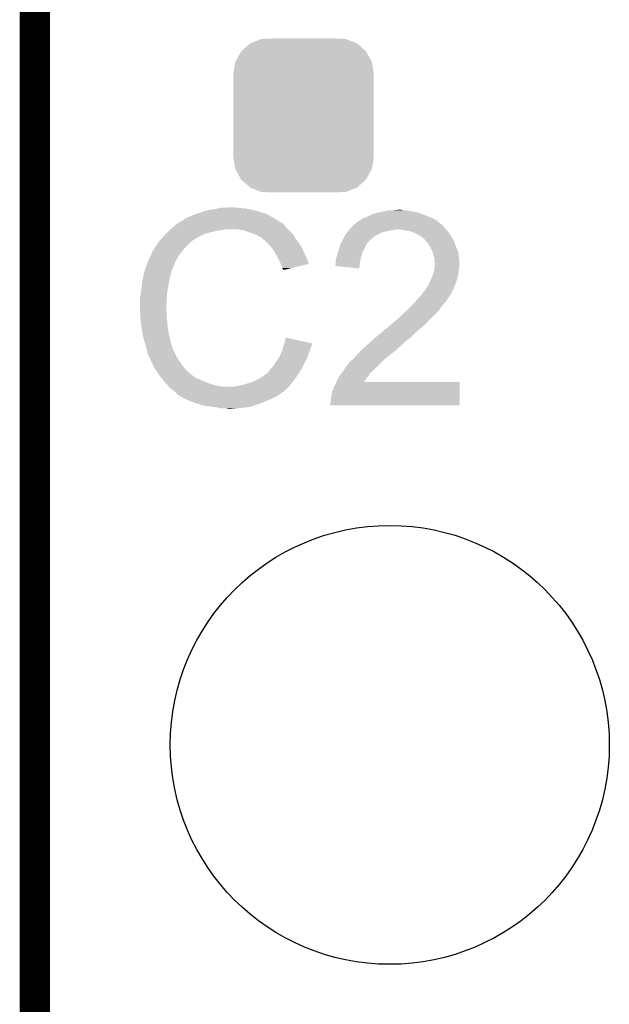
# Model space of a CAD drawing. Extents: x -1.3 to 24.2, y -3.9 to 39.2.
# Tile 18 of 27: x 2.8 to 5.8, y 28.9 to 33.9. Entities that reach past the tile are written whole.
import ezdxf

# ---------------------------------------------------------------- set-up
doc = ezdxf.new("R2010")
doc.units = 0
doc.layers.get('0').update_dxf_attribs({"linetype": 'CONTINUOUS'})
for name, color, linetype in [('IR_SENSE_7_V100_GKO', 5, 'CONTINUOUS'), ('IR_SENSE_7_V100_GTO', 14, 'CONTINUOUS'), ('IR_SENSE_7_V100_GTS', 12, 'CONTINUOUS')]:
    doc.layers.add(name, color=color, linetype=linetype)

# ---------------------------------------------------------------- blocks, each defined once
blk = doc.blocks.new('ROUND_5')
blk.add_circle((0, 0), 1.0998)
blk = doc.blocks.new('CUSTOM_69')
for points in [[(-0.312264, 0.321732), (-0.26893, 0.360448), (0.312592, 0.321732), (0.268592, 0.360448)], [(-0.26893, 0.360448), (-0.267216, 0.361152), (0.268592, 0.360448), (0.26779, 0.361152)], [(-0.267216, 0.361152), (-0.213724, 0.383108), (0.26779, 0.361152), (0.21312, 0.383108)], [(-0.213724, 0.383108), (-0.20803, 0.383392), (0.21312, 0.383108), (0.212412, 0.383392)], [(-0.20803, 0.383392), (-0.154122, 0.38608), (0.212412, 0.383392), (0.154132, 0.38608)], [(-0.341452, 0.269636), (-0.313432, 0.320688), (0.341702, 0.269636), (0.313176, 0.320688)], [(-0.313432, 0.320688), (-0.312264, 0.321732), (0.313176, 0.320688), (0.312592, 0.321732)], [(-0.35179, 0.21082), (-0.342144, 0.268372), (0.35179, 0.21082), (0.34192, 0.268372)], [(-0.342144, 0.268372), (-0.341452, 0.269636), (0.34192, 0.268372), (0.341702, 0.269636)], [(-0.35179, 0.20955), (-0.35179, 0.21082), (0.35179, 0.20955), (0.35179, 0.21082)], [(-0.35179, -0.20955), (-0.35179, 0.20955), (0.35179, -0.20955), (0.35179, 0.20955)], [(-0.35179, -0.21082), (-0.35179, -0.20955), (0.35179, -0.21082), (0.35179, -0.20955)], [(-0.34192, -0.268358), (-0.35179, -0.21082), (0.342148, -0.268358), (0.35179, -0.21082)], [(-0.341702, -0.269636), (-0.34192, -0.268358), (0.341446, -0.269636), (0.342148, -0.268358)], [(-0.313184, -0.320676), (-0.341702, -0.269636), (0.31344, -0.320676), (0.341446, -0.269636)], [(-0.312594, -0.321732), (-0.313184, -0.320676), (0.312258, -0.321732), (0.31344, -0.320676)], [(-0.268602, -0.36044), (-0.312594, -0.321732), (0.26894, -0.36044), (0.312258, -0.321732)], [(-0.267792, -0.361154), (-0.268602, -0.36044), (0.2672, -0.361154), (0.26894, -0.36044)], [(-0.213136, -0.383104), (-0.267792, -0.361154), (0.213734, -0.383104), (0.2672, -0.361154)], [(-0.212414, -0.383394), (-0.213136, -0.383104), (0.207926, -0.383394), (0.213734, -0.383104)], [(-0.154122, -0.38608), (-0.212414, -0.383394), (0.154132, -0.38608), (0.207926, -0.383394)]]:
    blk.add_solid(points)

msp = doc.modelspace()

# ---------------------------------------------------------------- linework, layer by layer
at = {"layer": 'IR_SENSE_7_V100_GKO', "const_width": 0.1524}
msp.add_lwpolyline([(2.921, 25.4), (2.921, 37.973)], dxfattribs=at)
at = {"layer": 'IR_SENSE_7_V100_GTO'}
for points in [[(3.843866, 32.91586), (3.85826, 32.9184), (3.957322, 32.91586), (3.942082, 32.9184)], [(3.85826, 32.9184), (3.906518, 32.92094), (3.929382, 32.9184), (3.919222, 32.92094)], [(3.680462, 32.8676), (3.68808, 32.87014), (4.116326, 32.8676), (4.11226, 32.87014)], [(3.68808, 32.87014), (3.69824, 32.87522), (4.11226, 32.87014), (4.10337, 32.87522)], [(3.69824, 32.87522), (3.710938, 32.8803), (4.10337, 32.87522), (4.09448, 32.8803)], [(3.710938, 32.8803), (3.723638, 32.88538), (4.09448, 32.8803), (4.08305, 32.88538)], [(3.723638, 32.88538), (3.73888, 32.89046), (4.08305, 32.88538), (4.07162, 32.89046)], [(3.73888, 32.89046), (3.756662, 32.89554), (4.07162, 32.89046), (4.055366, 32.89554)], [(3.756662, 32.89554), (3.774442, 32.90316), (4.055366, 32.89554), (4.030982, 32.90316)], [(3.774442, 32.90316), (3.81508, 32.91078), (4.030982, 32.90316), (3.99288, 32.91078)], [(3.81508, 32.91078), (3.843866, 32.91586), (3.99288, 32.91078), (3.972562, 32.91586)], [(4.564382, 32.86506), (4.57962, 32.87014), (4.914902, 32.86506), (4.901354, 32.87014)], [(4.57962, 32.87014), (4.584698, 32.87268), (4.901354, 32.87014), (4.89458, 32.87268)], [(4.584698, 32.87268), (4.610102, 32.885382), (4.89458, 32.87268), (4.864944, 32.885382)], [(4.610102, 32.885382), (4.618986, 32.88792), (4.864944, 32.885382), (4.859022, 32.88792)], [(4.618986, 32.88792), (4.62788, 32.89046), (4.859022, 32.88792), (4.850132, 32.89046)], [(4.62788, 32.89046), (4.6482, 32.89554), (4.850132, 32.89046), (4.832352, 32.89554)], [(4.6482, 32.89554), (4.65963, 32.89808), (4.832352, 32.89554), (4.823462, 32.89808)], [(4.65963, 32.89808), (4.67106, 32.90062), (4.823462, 32.89808), (4.80568, 32.90062)], [(4.67106, 32.90062), (4.68122, 32.90316), (4.80568, 32.90062), (4.79044, 32.90316)], [(4.68122, 32.90316), (4.691382, 32.9057), (4.79044, 32.90316), (4.777742, 32.9057)], [(4.71678, 32.9057), (4.742178, 32.90824), (4.765042, 32.9057), (4.754882, 32.90824)], [(3.59918, 32.80918), (3.617188, 32.824418), (4.191, 32.80918), (4.175762, 32.824418)], [(3.617188, 32.824418), (3.626196, 32.83204), (4.175762, 32.824418), (4.17068, 32.83204)], [(3.626196, 32.83204), (3.632202, 32.837122), (4.17068, 32.83204), (4.165598, 32.837122)], [(3.632202, 32.837122), (3.636426, 32.839658), (4.165598, 32.837122), (4.16306, 32.839658)], [(3.636426, 32.839658), (3.644894, 32.844742), (4.16306, 32.839658), (4.1529, 32.844742)], [(3.644894, 32.844742), (3.6703, 32.859992), (4.1529, 32.844742), (4.1285, 32.859992)], [(3.6703, 32.859992), (3.670314, 32.862526), (4.1285, 32.859992), (4.124444, 32.862526)], [(3.670314, 32.862526), (3.680462, 32.8676), (4.124444, 32.862526), (4.116326, 32.8676)], [(4.50173, 32.814258), (4.505964, 32.819338), (4.978402, 32.814258), (4.970784, 32.819338)], [(4.505964, 32.819338), (4.512302, 32.826944), (4.970784, 32.819338), (4.968244, 32.826944)], [(4.512302, 32.826944), (4.512316, 32.82696), (4.968244, 32.826944), (4.965722, 32.82696)], [(4.512316, 32.82696), (4.514424, 32.82949), (4.965722, 32.82696), (4.9657, 32.82949)], [(4.514424, 32.82949), (4.518668, 32.83458), (4.9657, 32.82949), (4.95858, 32.83458)], [(4.518668, 32.83458), (4.521206, 32.834586), (4.95858, 32.83458), (4.958572, 32.834586)], [(4.521206, 32.834586), (4.52882, 32.8422), (4.958572, 32.834586), (4.94792, 32.8422)], [(4.52882, 32.8422), (4.528824, 32.842202), (4.94792, 32.8422), (4.947918, 32.842202)], [(4.528824, 32.842202), (4.5339, 32.844742), (4.947918, 32.842202), (4.94487, 32.844742)], [(4.5339, 32.844742), (4.544062, 32.85236), (4.94487, 32.844742), (4.935728, 32.85236)], [(4.544062, 32.85236), (4.549138, 32.8549), (4.935728, 32.85236), (4.932678, 32.8549)], [(4.549138, 32.8549), (4.55422, 32.857442), (4.932678, 32.8549), (4.928232, 32.857442)], [(4.55422, 32.857442), (4.564382, 32.86506), (4.928232, 32.857442), (4.914902, 32.86506)], [(3.548146, 32.755838), (3.564312, 32.77362), (3.713478, 32.755838), (3.743962, 32.77362)], [(3.564312, 32.77362), (3.57124, 32.78124), (3.743962, 32.77362), (3.76047, 32.78124)], [(3.57124, 32.78124), (3.57886, 32.78886), (3.76047, 32.78124), (3.776978, 32.78886)], [(3.57886, 32.78886), (3.5941, 32.8041), (3.776978, 32.78886), (3.83794, 32.8041)], [(3.5941, 32.8041), (3.59664, 32.80664), (3.83794, 32.8041), (3.863342, 32.80664)], [(3.59664, 32.80664), (3.59918, 32.80918), (3.863342, 32.80664), (3.876038, 32.80918)], [(3.970018, 32.8041), (3.939538, 32.80918), (4.19608, 32.8041), (4.191, 32.80918)], [(3.99796, 32.79394), (3.970018, 32.8041), (4.20624, 32.79394), (4.19608, 32.8041)], [(4.005586, 32.791398), (3.99796, 32.79394), (4.208782, 32.791398), (4.20624, 32.79394)], [(4.020818, 32.78632), (4.005586, 32.791398), (4.212846, 32.78632), (4.208782, 32.791398)], [(4.036064, 32.778698), (4.020818, 32.78632), (4.218942, 32.778698), (4.212846, 32.78632)], [(4.04114, 32.77616), (4.036064, 32.778698), (4.220394, 32.77616), (4.218942, 32.778698)], [(4.053842, 32.76854), (4.04114, 32.77616), (4.224746, 32.76854), (4.220394, 32.77616)], [(4.462194, 32.755842), (4.4704, 32.77108), (4.59994, 32.755842), (4.617356, 32.77108)], [(4.4704, 32.77108), (4.47185, 32.77362), (4.617356, 32.77108), (4.62026, 32.77362)], [(4.47185, 32.77362), (4.479108, 32.78632), (4.62026, 32.77362), (4.64312, 32.78632)], [(4.479108, 32.78632), (4.48056, 32.788858), (4.64312, 32.78632), (4.64883, 32.788858)], [(4.48056, 32.788858), (4.48691, 32.796478), (4.64883, 32.788858), (4.665978, 32.796478)], [(4.48691, 32.796478), (4.491146, 32.80156), (4.665978, 32.796478), (4.68884, 32.80156)], [(4.491146, 32.80156), (4.49538, 32.80664), (4.68884, 32.80156), (4.709158, 32.80664)], [(4.49538, 32.80664), (4.497496, 32.809178), (4.724396, 32.80664), (4.729476, 32.809178)], [(4.497496, 32.80918), (4.50173, 32.814258), (4.981788, 32.80918), (4.978402, 32.814258)], [(4.497496, 32.809178), (4.497496, 32.80918), (4.729476, 32.809178), (4.739642, 32.80918)], [(4.767582, 32.80664), (4.739642, 32.80918), (4.98348, 32.80664), (4.981788, 32.80918)], [(4.79552, 32.80156), (4.767582, 32.80664), (4.987292, 32.80156), (4.98348, 32.80664)], [(4.81076, 32.79648), (4.79552, 32.80156), (4.991102, 32.79648), (4.987292, 32.80156)], [(4.818378, 32.79394), (4.81076, 32.79648), (4.993642, 32.79394), (4.991102, 32.79648)], [(4.828542, 32.788858), (4.818378, 32.79394), (4.998722, 32.788858), (4.993642, 32.79394)], [(4.853938, 32.77616), (4.828542, 32.788858), (5.00634, 32.77616), (4.998722, 32.788858)], [(4.864098, 32.76854), (4.853938, 32.77616), (5.010498, 32.76854), (5.00634, 32.77616)], [(3.521962, 32.717738), (3.528058, 32.7279), (3.67284, 32.717738), (3.683002, 32.7279)], [(3.528058, 32.7279), (3.540504, 32.745678), (3.683002, 32.7279), (3.70078, 32.745678)], [(3.540504, 32.745678), (3.54584, 32.7533), (3.70078, 32.745678), (3.710938, 32.7533)], [(3.54584, 32.7533), (3.545842, 32.753302), (3.710938, 32.7533), (3.71094, 32.753302)], [(3.545842, 32.753302), (3.548146, 32.755838), (3.71094, 32.753302), (3.713478, 32.755838)], [(4.06146, 32.76346), (4.053842, 32.76854), (4.227648, 32.76346), (4.224746, 32.76854)], [(4.064, 32.76092), (4.06146, 32.76346), (4.2291, 32.76092), (4.227648, 32.76346)], [(4.064004, 32.760918), (4.064, 32.76092), (4.2291, 32.760918), (4.2291, 32.76092)], [(4.08686, 32.7406), (4.064004, 32.760918), (4.243614, 32.7406), (4.2291, 32.760918)], [(4.100578, 32.725358), (4.08686, 32.7406), (4.2545, 32.725358), (4.243614, 32.7406)], [(4.109718, 32.715202), (4.100578, 32.725358), (4.25958, 32.715202), (4.2545, 32.725358)], [(4.446812, 32.717738), (4.451892, 32.735516), (4.57454, 32.717738), (4.582158, 32.735516)], [(4.451892, 32.735516), (4.45262, 32.738062), (4.582158, 32.735516), (4.584702, 32.738062)], [(4.45262, 32.738062), (4.45672, 32.745678), (4.584702, 32.738062), (4.592318, 32.745678)], [(4.45672, 32.745678), (4.460824, 32.7533), (4.592318, 32.745678), (4.5974, 32.7533)], [(4.460824, 32.7533), (4.462194, 32.755842), (4.5974, 32.7533), (4.59994, 32.755842)], [(4.874262, 32.75838), (4.864098, 32.76854), (5.01604, 32.75838), (5.010498, 32.76854)], [(4.882972, 32.74822), (4.874262, 32.75838), (5.02158, 32.74822), (5.01604, 32.75838)], [(4.8895, 32.740602), (4.882972, 32.74822), (5.02451, 32.740602), (5.02158, 32.74822)], [(4.9022, 32.720278), (4.8895, 32.740602), (5.032328, 32.720278), (5.02451, 32.740602)], [(4.90474, 32.7152), (4.9022, 32.720278), (5.03428, 32.7152), (5.032328, 32.720278)], [(3.48488, 32.64408), (3.498026, 32.672018), (3.62331, 32.64408), (3.63728, 32.672018)], [(3.498026, 32.672018), (3.5052, 32.687264), (3.63728, 32.672018), (3.649138, 32.687264)], [(3.5052, 32.687264), (3.505206, 32.689806), (3.649138, 32.687264), (3.651114, 32.689806)], [(3.505206, 32.689806), (3.50774, 32.692344), (3.651114, 32.689806), (3.653088, 32.692344)], [(3.50774, 32.692344), (3.510284, 32.699962), (3.653088, 32.692344), (3.659014, 32.699962)], [(3.510284, 32.699962), (3.515362, 32.705044), (3.659014, 32.699962), (3.662966, 32.705044)], [(3.515362, 32.705044), (3.52044, 32.715198), (3.662966, 32.705044), (3.670864, 32.715198)], [(3.52044, 32.715198), (3.521962, 32.717738), (3.670864, 32.715198), (3.67284, 32.717738)], [(4.115816, 32.70504), (4.109718, 32.715202), (4.26466, 32.70504), (4.25958, 32.715202)], [(4.129532, 32.68218), (4.115816, 32.70504), (4.27482, 32.68218), (4.26466, 32.70504)], [(4.1402, 32.6644), (4.129532, 32.68218), (4.283712, 32.6644), (4.27482, 32.68218)], [(4.42976, 32.65932), (4.432302, 32.67202), (4.55295, 32.65932), (4.556124, 32.67202)], [(4.432302, 32.67202), (4.433148, 32.67456), (4.556124, 32.67202), (4.55676, 32.67456)], [(4.433148, 32.67456), (4.441612, 32.699958), (4.55676, 32.67456), (4.564378, 32.699958)], [(4.441612, 32.699958), (4.44246, 32.7025), (4.564378, 32.699958), (4.56583, 32.7025)], [(4.44246, 32.7025), (4.446812, 32.717738), (4.56583, 32.7025), (4.57454, 32.717738)], [(4.91236, 32.699962), (4.90474, 32.7152), (5.04081, 32.699962), (5.03428, 32.7152)], [(4.912998, 32.697416), (4.91236, 32.699962), (5.0419, 32.697416), (5.04081, 32.699962)], [(4.917442, 32.67964), (4.912998, 32.697416), (5.044124, 32.67964), (5.0419, 32.697416)], [(4.922518, 32.664402), (4.917442, 32.67964), (5.046028, 32.664402), (5.044124, 32.67964)], [(3.473872, 32.611056), (3.484032, 32.64154), (3.60934, 32.611056), (3.62204, 32.64154)], [(3.484032, 32.64154), (3.48488, 32.64408), (3.62204, 32.64154), (3.62331, 32.64408)], [(4.14133, 32.661858), (4.1402, 32.6644), (4.284982, 32.661858), (4.283712, 32.6644)], [(4.15036, 32.64154), (4.14133, 32.661858), (4.291056, 32.64154), (4.284982, 32.661858)], [(4.152904, 32.636454), (4.15036, 32.64154), (4.292576, 32.636454), (4.291056, 32.64154)], [(4.15544, 32.63138), (4.152904, 32.636454), (4.271414, 32.63138), (4.292576, 32.636454)], [(4.16052, 32.616142), (4.15544, 32.63138), (4.207864, 32.616142), (4.271414, 32.63138)], [(4.424694, 32.626326), (4.42722, 32.631384), (4.547646, 32.626326), (4.548072, 32.631384)], [(4.546578, 32.613602), (4.424694, 32.626326), (4.546578, 32.613602), (4.547646, 32.626326)], [(4.42722, 32.649162), (4.42976, 32.65932), (4.55041, 32.649162), (4.55295, 32.65932)], [(4.42722, 32.644078), (4.42722, 32.649162), (4.54914, 32.644078), (4.55041, 32.649162)], [(4.42722, 32.631384), (4.42722, 32.644078), (4.548072, 32.631384), (4.54914, 32.644078)], [(4.92252, 32.656778), (4.922518, 32.664402), (5.04698, 32.656778), (5.046028, 32.664402)], [(4.92252, 32.651702), (4.92252, 32.656778), (5.04698, 32.651702), (5.04698, 32.656778)], [(4.92506, 32.641542), (4.92252, 32.651702), (5.04698, 32.641542), (5.04698, 32.651702)], [(4.922774, 32.616138), (4.92506, 32.638998), (5.04698, 32.616138), (5.04698, 32.638998)], [(4.92506, 32.638998), (4.92506, 32.641542), (5.04698, 32.638998), (5.04698, 32.641542)], [(3.45948, 32.55264), (3.46456, 32.5755), (3.5941, 32.55264), (3.59918, 32.5755)], [(3.46456, 32.5755), (3.469076, 32.595818), (3.59918, 32.5755), (3.604258, 32.595818)], [(3.469076, 32.595818), (3.469642, 32.59836), (3.604258, 32.595818), (3.605528, 32.59836)], [(3.469642, 32.59836), (3.470486, 32.600896), (3.605528, 32.59836), (3.606798, 32.600896)], [(3.470486, 32.600896), (3.472178, 32.605974), (3.606798, 32.600896), (3.6068, 32.605974)], [(3.472178, 32.605974), (3.473026, 32.608514), (3.6068, 32.605974), (3.609334, 32.608514)], [(3.473026, 32.608514), (3.473872, 32.611056), (3.609334, 32.608514), (3.60934, 32.611056)], [(4.163058, 32.611064), (4.16052, 32.616142), (4.186686, 32.611064), (4.207864, 32.616142)], [(4.165594, 32.608526), (4.163058, 32.611064), (4.1761, 32.608526), (4.186686, 32.611064)], [(4.1656, 32.606008), (4.165594, 32.608526), (4.1656, 32.606008), (4.1761, 32.608526)], [(4.90728, 32.5628), (4.915406, 32.58312), (5.03682, 32.5628), (5.0419, 32.58312)], [(4.915406, 32.58312), (4.91744, 32.588202), (5.0419, 32.58312), (5.042626, 32.588202)], [(4.91744, 32.588202), (4.91998, 32.6009), (5.042626, 32.588202), (5.04444, 32.6009)], [(4.91998, 32.6009), (4.92252, 32.613598), (5.04444, 32.6009), (5.046556, 32.613598)], [(4.92252, 32.613598), (4.922774, 32.616138), (5.046556, 32.613598), (5.04698, 32.616138)], [(3.4544, 32.512), (3.455986, 32.5247), (3.586902, 32.512), (3.58902, 32.5247)], [(3.455986, 32.5247), (3.45948, 32.552638), (3.58902, 32.5247), (3.594098, 32.552638)], [(3.45948, 32.552638), (3.45948, 32.55264), (3.594098, 32.552638), (3.5941, 32.55264)], [(4.886958, 32.522158), (4.89712, 32.539942), (5.02158, 32.522158), (5.030472, 32.539942)], [(4.89712, 32.539942), (4.898246, 32.542478), (5.030472, 32.539942), (5.03174, 32.542478)], [(4.898246, 32.542478), (4.90728, 32.5628), (5.03174, 32.542478), (5.03682, 32.5628)], [(3.44678, 32.461202), (3.44932, 32.47644), (3.58158, 32.461202), (3.582668, 32.47644)], [(3.44932, 32.47644), (3.45186, 32.494222), (3.582668, 32.47644), (3.58394, 32.494222)], [(3.45186, 32.494222), (3.4544, 32.512), (3.58394, 32.494222), (3.586902, 32.512)], [(4.841238, 32.46374), (4.85648, 32.47898), (4.990252, 32.46374), (5.000412, 32.47898)], [(4.85648, 32.47898), (4.859864, 32.484058), (5.000412, 32.47898), (5.003798, 32.484058)], [(4.859864, 32.484058), (4.86664, 32.494224), (5.003798, 32.484058), (5.00888, 32.494224)], [(4.86664, 32.494224), (4.866662, 32.49676), (5.00888, 32.494224), (5.010148, 32.49676)], [(4.866662, 32.49676), (4.869186, 32.496766), (5.010148, 32.49676), (5.010152, 32.496766)], [(4.869186, 32.496766), (4.871718, 32.4993), (5.010152, 32.496766), (5.01142, 32.4993)], [(4.871718, 32.4993), (4.874262, 32.501844), (5.01142, 32.4993), (5.012946, 32.501844)], [(4.874262, 32.501844), (4.876802, 32.506922), (5.012946, 32.501844), (5.015992, 32.506922)], [(4.876802, 32.506922), (4.880184, 32.511998), (5.015992, 32.506922), (5.01904, 32.511998)], [(4.880184, 32.511998), (4.885264, 32.519618), (5.01904, 32.511998), (5.021578, 32.519618)], [(4.885264, 32.519618), (4.886956, 32.522156), (5.021578, 32.519618), (5.02158, 32.522156)], [(4.886956, 32.522156), (4.886958, 32.522158), (5.02158, 32.522156), (5.02158, 32.522158)], [(3.44678, 32.423102), (3.44678, 32.461202), (3.57886, 32.423102), (3.58158, 32.461202)], [(4.780278, 32.400238), (4.80568, 32.42564), (4.942838, 32.400238), (4.96062, 32.42564)], [(4.80568, 32.42564), (4.825998, 32.445958), (4.96062, 32.42564), (4.9784, 32.445958)], [(4.825998, 32.445958), (4.826, 32.44596), (4.9784, 32.445958), (4.9784, 32.44596)], [(4.826, 32.44596), (4.841238, 32.46374), (4.9784, 32.44596), (4.990252, 32.46374)], [(3.44678, 32.4231), (3.44678, 32.423102), (3.578862, 32.4231), (3.57886, 32.423102)], [(3.447924, 32.400238), (3.44678, 32.4231), (3.578862, 32.400238), (3.578862, 32.4231)], [(3.448306, 32.392616), (3.447924, 32.400238), (3.5814, 32.392616), (3.578862, 32.400238)], [(3.44932, 32.3723), (3.448306, 32.392616), (3.5814, 32.3723), (3.5814, 32.392616)], [(4.745108, 32.367218), (4.7752, 32.39516), (4.909818, 32.367218), (4.93776, 32.39516)], [(4.7752, 32.39516), (4.780278, 32.400238), (4.93776, 32.39516), (4.942838, 32.400238)], [(3.450084, 32.364678), (3.44932, 32.3723), (3.5814, 32.364678), (3.5814, 32.3723)], [(3.451606, 32.349442), (3.450084, 32.364678), (3.58394, 32.349442), (3.5814, 32.364678)], [(3.4544, 32.321498), (3.451606, 32.349442), (3.58609, 32.321498), (3.58394, 32.349442)], [(4.68884, 32.31896), (4.70408, 32.33166), (4.85902, 32.31896), (4.87426, 32.33166)], [(4.70408, 32.33166), (4.718896, 32.34436), (4.87426, 32.33166), (4.88696, 32.34436)], [(4.718896, 32.34436), (4.73371, 32.357058), (4.88696, 32.34436), (4.897118, 32.357058)], [(4.73371, 32.357058), (4.73964, 32.36214), (4.897118, 32.357058), (4.90347, 32.36214)], [(4.73964, 32.36214), (4.745108, 32.367218), (4.90347, 32.36214), (4.909818, 32.367218)], [(3.455298, 32.316418), (3.4544, 32.321498), (3.58648, 32.316418), (3.58609, 32.321498)], [(3.46202, 32.27832), (3.455298, 32.316418), (3.5941, 32.27832), (3.58648, 32.316418)], [(3.4671, 32.258), (3.46202, 32.27832), (3.598456, 32.258), (3.5941, 32.27832)], [(4.627034, 32.26816), (4.650746, 32.28848), (4.803138, 32.26816), (4.823458, 32.28848)], [(4.650746, 32.28848), (4.651592, 32.288482), (4.823458, 32.28848), (4.82346, 32.288482)], [(4.651592, 32.288482), (4.653286, 32.288486), (4.82346, 32.288482), (4.823464, 32.288486)], [(4.653286, 32.288486), (4.665982, 32.30118), (4.823464, 32.288486), (4.838274, 32.30118)], [(4.665982, 32.30118), (4.67614, 32.3088), (4.838274, 32.30118), (4.847164, 32.3088)], [(4.67614, 32.3088), (4.68884, 32.31896), (4.847164, 32.3088), (4.85902, 32.31896)], [(3.471456, 32.24276), (3.4671, 32.258), (3.601722, 32.24276), (3.598456, 32.258)], [(3.47726, 32.22244), (3.471456, 32.24276), (3.608494, 32.22244), (3.601722, 32.24276)], [(4.165602, 32.224982), (4.167504, 32.230058), (4.306568, 32.224982), (4.307838, 32.230058)], [(4.167504, 32.230058), (4.169408, 32.235136), (4.307838, 32.230058), (4.310378, 32.235136)], [(4.169408, 32.235136), (4.170354, 32.237662), (4.310378, 32.235136), (4.31038, 32.237662)], [(4.170354, 32.237662), (4.17322, 32.245302), (4.31038, 32.237662), (4.277296, 32.245302)], [(4.17322, 32.245302), (4.178322, 32.268156), (4.277296, 32.245302), (4.178322, 32.268156)], [(4.576318, 32.22244), (4.584692, 32.230054), (4.7498, 32.22244), (4.757414, 32.230054)], [(4.584692, 32.230054), (4.5847, 32.23006), (4.757414, 32.230054), (4.759954, 32.23006)], [(4.5847, 32.23006), (4.606864, 32.250378), (4.759954, 32.23006), (4.78028, 32.250378)], [(4.606864, 32.250378), (4.61518, 32.258), (4.78028, 32.250378), (4.790076, 32.258)], [(4.61518, 32.258), (4.627034, 32.26816), (4.790076, 32.258), (4.803138, 32.26816)], [(3.482338, 32.207202), (3.47726, 32.22244), (3.613572, 32.207202), (3.608494, 32.22244)], [(3.482764, 32.204656), (3.482338, 32.207202), (3.61442, 32.204656), (3.613572, 32.207202)], [(3.483188, 32.202114), (3.482764, 32.204656), (3.614426, 32.202114), (3.61442, 32.204656)], [(3.484034, 32.197036), (3.483188, 32.202114), (3.6195, 32.197036), (3.614426, 32.202114)], [(3.48488, 32.19196), (3.484034, 32.197036), (3.621194, 32.19196), (3.6195, 32.197036)], [(3.485516, 32.18942), (3.48488, 32.19196), (3.62204, 32.18942), (3.621194, 32.19196)], [(3.487418, 32.181802), (3.485516, 32.18942), (3.62585, 32.181802), (3.62204, 32.18942)], [(3.492498, 32.174184), (3.487418, 32.181802), (3.62966, 32.174184), (3.62585, 32.181802)], [(4.14528, 32.169102), (4.15072, 32.181798), (4.28643, 32.169102), (4.290058, 32.181798)], [(4.15072, 32.181798), (4.157252, 32.197038), (4.290058, 32.181798), (4.297678, 32.197038)], [(4.157252, 32.197038), (4.16052, 32.204662), (4.297678, 32.197038), (4.299204, 32.204662)], [(4.16052, 32.204662), (4.161788, 32.209738), (4.299204, 32.204662), (4.30022, 32.209738)], [(4.161788, 32.209738), (4.16433, 32.219898), (4.30022, 32.209738), (4.3053, 32.219898)], [(4.16433, 32.219898), (4.165602, 32.224982), (4.3053, 32.219898), (4.306568, 32.224982)], [(4.51612, 32.16148), (4.53644, 32.1818), (4.67614, 32.16148), (4.70154, 32.1818)], [(4.53644, 32.1818), (4.552244, 32.19958), (4.70154, 32.1818), (4.7244, 32.19958)], [(4.552244, 32.19958), (4.55676, 32.20466), (4.7244, 32.19958), (4.731172, 32.20466)], [(4.55676, 32.20466), (4.55955, 32.207198), (4.731172, 32.20466), (4.734558, 32.207198)], [(4.55955, 32.207198), (4.570726, 32.217358), (4.734558, 32.207198), (4.742178, 32.217358)], [(4.570726, 32.217358), (4.576318, 32.22244), (4.742178, 32.217358), (4.7498, 32.22244)], [(3.4925, 32.174182), (3.492498, 32.174184), (3.62966, 32.174182), (3.62966, 32.174184)], [(3.49504, 32.166562), (3.4925, 32.174182), (3.634424, 32.166562), (3.62966, 32.174182)], [(3.49758, 32.16148), (3.49504, 32.166562), (3.637598, 32.16148), (3.634424, 32.166562)], [(3.501166, 32.15386), (3.49758, 32.16148), (3.64236, 32.15386), (3.637598, 32.16148)], [(3.511924, 32.131), (3.501166, 32.15386), (3.6576, 32.131), (3.64236, 32.15386)], [(3.5179, 32.1183), (3.511924, 32.131), (3.66776, 32.1183), (3.6576, 32.131)], [(4.10972, 32.118302), (4.117342, 32.128462), (4.26085, 32.118302), (4.26593, 32.128462)], [(4.117342, 32.128462), (4.124958, 32.14116), (4.26593, 32.128462), (4.272278, 32.14116)], [(4.124958, 32.14116), (4.128344, 32.14624), (4.272278, 32.14116), (4.27482, 32.14624)], [(4.128344, 32.14624), (4.13512, 32.1564), (4.27482, 32.14624), (4.280626, 32.1564)], [(4.13512, 32.1564), (4.141212, 32.164018), (4.280626, 32.1564), (4.28498, 32.164018)], [(4.141212, 32.164018), (4.14528, 32.169102), (4.28498, 32.164018), (4.28643, 32.169102)], [(4.479544, 32.12084), (4.4958, 32.14116), (4.635498, 32.12084), (4.655818, 32.14116)], [(4.4958, 32.14116), (4.51612, 32.16148), (4.655818, 32.14116), (4.67614, 32.16148)], [(3.526368, 32.1056), (3.5179, 32.1183), (3.67792, 32.1056), (3.66776, 32.1183)], [(3.539912, 32.085282), (3.526368, 32.1056), (3.700778, 32.085282), (3.67792, 32.1056)], [(3.5433, 32.0802), (3.539912, 32.085282), (3.707132, 32.0802), (3.700778, 32.085282)], [(3.555024, 32.06496), (3.5433, 32.0802), (3.726186, 32.06496), (3.707132, 32.0802)], [(4.053834, 32.0675), (4.0767, 32.08275), (4.2291, 32.0675), (4.239266, 32.08275)], [(4.0767, 32.08275), (4.076722, 32.08528), (4.239266, 32.08275), (4.240952, 32.08528)], [(4.076722, 32.08528), (4.079246, 32.085286), (4.240952, 32.08528), (4.240956, 32.085286)], [(4.079246, 32.085286), (4.084324, 32.090362), (4.240956, 32.085286), (4.24434, 32.090362)], [(4.084324, 32.090362), (4.0894, 32.092904), (4.24434, 32.090362), (4.246034, 32.092904)], [(4.0894, 32.092904), (4.09448, 32.10052), (4.246034, 32.092904), (4.251112, 32.10052)], [(4.09448, 32.10052), (4.098288, 32.105598), (4.251112, 32.10052), (4.254498, 32.105598)], [(4.098288, 32.105598), (4.102102, 32.11068), (4.254498, 32.105598), (4.257038, 32.11068)], [(4.102102, 32.11068), (4.10972, 32.118302), (4.257038, 32.11068), (4.26085, 32.118302)], [(4.44881, 32.07766), (4.456426, 32.087816), (4.594858, 32.07766), (4.599938, 32.087816)], [(4.456426, 32.087816), (4.46024, 32.0929), (4.599938, 32.087816), (4.60502, 32.0929)], [(4.46024, 32.0929), (4.468702, 32.105594), (4.60502, 32.0929), (4.617714, 32.105594)], [(4.468702, 32.105594), (4.468706, 32.1056), (4.617714, 32.105594), (4.62025, 32.1056)], [(4.468706, 32.1056), (4.473784, 32.113218), (4.62025, 32.1056), (4.625338, 32.113218)], [(4.473784, 32.113218), (4.47548, 32.11576), (4.625338, 32.113218), (4.628726, 32.11576)], [(4.47548, 32.11576), (4.479544, 32.12084), (4.628726, 32.11576), (4.635498, 32.12084)], [(3.555026, 32.064958), (3.555024, 32.06496), (3.731264, 32.064958), (3.726186, 32.06496)], [(3.558932, 32.05988), (3.555026, 32.064958), (3.741422, 32.05988), (3.731264, 32.064958)], [(3.560888, 32.057338), (3.558932, 32.05988), (3.749044, 32.057338), (3.741422, 32.05988)], [(3.564794, 32.05226), (3.560888, 32.057338), (3.75666, 32.05226), (3.749044, 32.057338)], [(3.5687, 32.047182), (3.564794, 32.05226), (3.770202, 32.047182), (3.75666, 32.05226)], [(3.571242, 32.04464), (3.5687, 32.047182), (3.77698, 32.04464), (3.770202, 32.047182)], [(3.5814, 32.03448), (3.571242, 32.04464), (3.802376, 32.03448), (3.77698, 32.04464)], [(3.581402, 32.034478), (3.5814, 32.03448), (3.80238, 32.034478), (3.802376, 32.03448)], [(3.587496, 32.02686), (3.581402, 32.034478), (3.83032, 32.02686), (3.80238, 32.034478)], [(3.94462, 32.02686), (3.95732, 32.0294), (4.198618, 32.02686), (4.200522, 32.0294)], [(3.95732, 32.0294), (3.98526, 32.03702), (4.200522, 32.0294), (4.206238, 32.03702)], [(3.98526, 32.03702), (4.01574, 32.04718), (4.206238, 32.03702), (4.213858, 32.04718)], [(4.01574, 32.04718), (4.046222, 32.062422), (4.213858, 32.04718), (4.22529, 32.062422)], [(4.046222, 32.062422), (4.053834, 32.0675), (4.22529, 32.062422), (4.2291, 32.0675)], [(4.4196, 32.021782), (4.42722, 32.034482), (5.049514, 32.021782), (5.049518, 32.034482)], [(4.42722, 32.034482), (4.431564, 32.044618), (5.049518, 32.034482), (5.04952, 32.044618)], [(4.431564, 32.044618), (4.431572, 32.04464), (5.04952, 32.044618), (4.569502, 32.04464)], [(4.431572, 32.04464), (4.43484, 32.05226), (4.569502, 32.04464), (4.574568, 32.05226)], [(4.43484, 32.05226), (4.44246, 32.0675), (4.574568, 32.05226), (4.5847, 32.0675)], [(4.44246, 32.0675), (4.445002, 32.07258), (4.5847, 32.0675), (4.589778, 32.07258)], [(4.445002, 32.07258), (4.44881, 32.07766), (4.589778, 32.07258), (4.594858, 32.07766)], [(3.591558, 32.021782), (3.587496, 32.02686), (3.86079, 32.021782), (3.83032, 32.02686)], [(3.59156, 32.02178), (3.591558, 32.021782), (3.860802, 32.02178), (3.86079, 32.021782)], [(3.60172, 32.01162), (3.59156, 32.02178), (4.18338, 32.01162), (4.193538, 32.02178)], [(3.61442, 32.00146), (3.60172, 32.01162), (4.171764, 32.00146), (4.18338, 32.01162)], [(3.624578, 31.99384), (3.61442, 32.00146), (4.163054, 31.99384), (4.171764, 32.00146)], [(3.624594, 31.993826), (3.624578, 31.99384), (4.160514, 31.993826), (4.163054, 31.99384)], [(3.62966, 31.98876), (3.624594, 31.993826), (4.157972, 31.98876), (4.160514, 31.993826)], [(3.632204, 31.986216), (3.62966, 31.98876), (4.150358, 31.986216), (4.157972, 31.98876)], [(3.637278, 31.981142), (3.632204, 31.986216), (4.145282, 31.981142), (4.150358, 31.986216)], [(3.637284, 31.981138), (3.637278, 31.981142), (4.145278, 31.981138), (4.145282, 31.981142)], [(3.644894, 31.976064), (3.637284, 31.981138), (4.13682, 31.976064), (4.145278, 31.981138)], [(3.921762, 32.02178), (3.93192, 32.02432), (4.193538, 32.02178), (4.196078, 32.02432)], [(3.93192, 32.02432), (3.94462, 32.02686), (4.196078, 32.02432), (4.198618, 32.02686)], [(4.40436, 31.968442), (4.4069, 31.98114), (5.049504, 31.968442), (5.049508, 31.98114)], [(4.4069, 31.98114), (4.409442, 31.996382), (5.049508, 31.98114), (5.04951, 31.996382)], [(4.409442, 31.996382), (4.41706, 32.011624), (5.04951, 31.996382), (5.049512, 32.011624)], [(4.41706, 32.011624), (4.417062, 32.014162), (5.049512, 32.011624), (5.049514, 32.014162)], [(4.417062, 32.014162), (4.4196, 32.021782), (5.049514, 32.014162), (5.049514, 32.021782)], [(3.647418, 31.97606), (3.644894, 31.976064), (4.136812, 31.97606), (4.13682, 31.976064)], [(3.64744, 31.973534), (3.647418, 31.97606), (4.132602, 31.973534), (4.136812, 31.97606)], [(3.647468, 31.97352), (3.64744, 31.973534), (4.13258, 31.97352), (4.132602, 31.973534)], [(3.672852, 31.96082), (3.647468, 31.97352), (4.10718, 31.96082), (4.13258, 31.97352)], [(3.68808, 31.9532), (3.672852, 31.96082), (4.0894, 31.9532), (4.10718, 31.96082)], [(3.708398, 31.94558), (3.68808, 31.9532), (4.07162, 31.94558), (4.0894, 31.9532)], [(3.72872, 31.937958), (3.708398, 31.94558), (4.051294, 31.937958), (4.07162, 31.94558)], [(3.754626, 31.93034), (3.72872, 31.937958), (4.03098, 31.93034), (4.051294, 31.937958)], [(3.771898, 31.92526), (3.754626, 31.93034), (4.015738, 31.92526), (4.03098, 31.93034)], [(4.40182, 31.943042), (4.40436, 31.955742), (5.0495, 31.943042), (5.049502, 31.955742)], [(4.40182, 31.927822), (4.40182, 31.943042), (5.049498, 31.927822), (5.0495, 31.943042)], [(4.40436, 31.955742), (4.40436, 31.968442), (5.049502, 31.955742), (5.049504, 31.968442)], [(3.792218, 31.92272), (3.771898, 31.92526), (4.008118, 31.92272), (4.015738, 31.92526)], [(3.832858, 31.91764), (3.792218, 31.92272), (3.985258, 31.91764), (4.008118, 31.92272)], [(3.841748, 31.9151), (3.832858, 31.91764), (3.95986, 31.9151), (3.985258, 31.91764)], [(3.850636, 31.91256), (3.841748, 31.9151), (3.93192, 31.91256), (3.95986, 31.9151)], [(3.888738, 31.91002), (3.878578, 31.91256), (3.903982, 31.91002), (3.93192, 31.91256)], [(5.049498, 31.9278), (4.40182, 31.927822), (5.049498, 31.9278), (5.049498, 31.927822)]]:
    msp.add_solid(points, dxfattribs=at)

# ---------------------------------------------------------------- block references
at = {"layer": 'IR_SENSE_7_V100_GTS'}
for name, p in [('CUSTOM_69', (4.2672, 33.38068)), ('ROUND_5', (4.699, 30.226))]:
    msp.add_blockref(name, p, dxfattribs=at)

doc.saveas('drawing.dxf')
